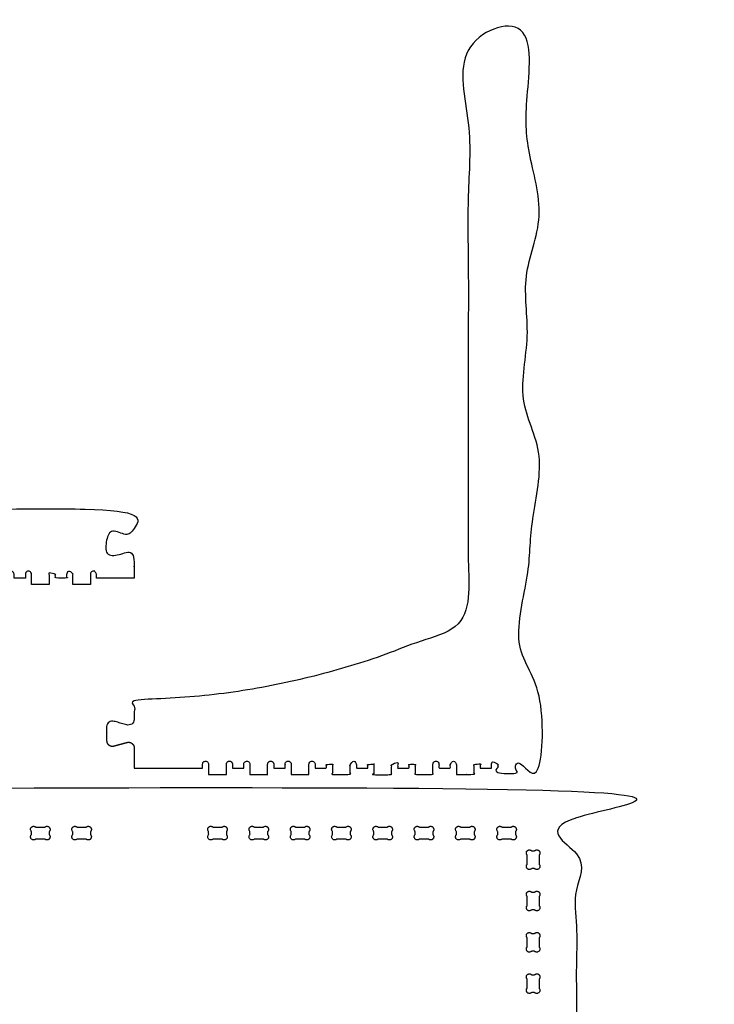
# Model space of a CAD drawing. Header units: millimetres. Extents: x -1822 to 1627, y -679 to 1785.
# Tile 6 of 6: x 9 to 716, y 785 to 1785. Entities that reach past the tile are written whole.
import ezdxf

# ---------------------------------------------------------------- set-up
doc = ezdxf.new("R2010")
doc.units = ezdxf.units.MM
doc.header["$MEASUREMENT"] = 0
doc.layers.add('CUT', color=1, linetype='Continuous', true_color=0xff0000)
doc.layers.add('POCKET 0.67 mm', color=4, linetype='Continuous', true_color=0x00ffff)

msp = doc.modelspace()

# ---------------------------------------------------------------- linework, layer by layer
at = {"layer": 'CUT'}
for points, weights, degree, knots in [([(147.4149230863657, 1024.688340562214), (140.164925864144, 1024.688340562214), (132.9149286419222, 1024.688340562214), (125.6649314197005, 1024.688340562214), (125.6649314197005, 1031.52817122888), (125.6649314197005, 1038.368001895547), (125.6649314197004, 1045.207826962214), (125.6649325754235, 1047.025271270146), (124.8610977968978, 1048.655287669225), (123.4192219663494, 1049.761677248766), (121.977346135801, 1050.868066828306), (120.1948232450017, 1051.222631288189), (118.4393074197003, 1050.752238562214), (113.9230567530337, 1049.54211122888), (109.4068060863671, 1048.331983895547), (104.8905526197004, 1047.121862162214), (103.1350372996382, 1046.651474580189), (101.3525162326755, 1047.00604074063), (99.9106419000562, 1048.112429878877), (98.46876756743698, 1049.218819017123), (97.66493262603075, 1050.848833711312), (97.66493141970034, 1052.666276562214), (97.66493141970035, 1057.347652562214), (97.66493141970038, 1062.029028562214), (97.66493141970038, 1066.710404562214), (97.66493262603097, 1068.527847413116), (98.46876756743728, 1070.157862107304), (99.91064190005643, 1071.264251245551), (101.3525162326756, 1072.370640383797), (103.1350372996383, 1072.725206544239), (104.8905554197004, 1072.254824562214), (109.406806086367, 1071.04469722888), (113.9230567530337, 1069.834569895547), (118.4393074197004, 1068.624441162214), (120.1948232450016, 1068.154049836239), (121.9773461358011, 1068.508614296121), (123.4192219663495, 1069.615003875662), (124.8610977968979, 1070.721393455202), (125.6649325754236, 1072.351409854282), (125.6649314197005, 1074.168848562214), (125.6649314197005, 1081.008679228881), (125.6649314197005, 1087.848509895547), (125.6649314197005, 1094.688340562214), (139.675762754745, 1094.691534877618), (153.6800553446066, 1095.119546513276), (167.6649314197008, 1095.971981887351), (270.7529401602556, 1102.232162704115), (372.7306918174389, 1131.040136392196), (465.4149230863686, 1174.688340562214), (465.4149230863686, 1374.688340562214), (465.4149230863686, 1574.688340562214), (465.4149230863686, 1774.688340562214), (485.4149230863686, 1774.688340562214), (505.4149230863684, 1774.688340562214), (525.4149230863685, 1774.688340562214), (525.4149293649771, 1735.121673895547), (525.4149356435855, 1695.555007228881), (525.4149419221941, 1655.988340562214), (523.7482755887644, 1655.988340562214), (522.0816092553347, 1655.988340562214), (520.4149429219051, 1655.988340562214), (518.5697156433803, 1655.988340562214), (517.264942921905, 1654.683567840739), (517.264942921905, 1652.838340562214), (517.264942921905, 1650.993113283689), (518.5697156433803, 1649.688340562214), (520.4149429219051, 1649.688340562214), (526.0816095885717, 1649.688340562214), (531.7482762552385, 1649.688340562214), (537.4149429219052, 1649.688340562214), (537.4149429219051, 1608.021673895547), (537.414942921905, 1566.355007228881), (537.4149429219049, 1524.688340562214), (531.7482762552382, 1524.688340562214), (526.0816095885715, 1524.688340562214), (520.4149429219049, 1524.688340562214), (518.5697156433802, 1524.688340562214), (517.264942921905, 1523.383567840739), (517.264942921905, 1521.538340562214), (517.264942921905, 1519.693113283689), (518.5697156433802, 1518.388340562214), (520.4149429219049, 1518.388340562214), (522.0816095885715, 1518.388340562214), (523.7482762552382, 1518.388340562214), (525.4149429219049, 1518.388340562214), (525.4149429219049, 1480.921673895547), (525.4149429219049, 1443.455007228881), (525.4149429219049, 1405.988340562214), (523.7482762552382, 1405.988340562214), (522.0816095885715, 1405.988340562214), (520.4149429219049, 1405.988340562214), (518.5697156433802, 1405.988340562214), (517.2649429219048, 1404.683567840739), (517.2649429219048, 1402.838340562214), (517.2649429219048, 1400.993113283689), (518.5697156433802, 1399.688340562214), (520.4149429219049, 1399.688340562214), (526.0816095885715, 1399.688340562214), (531.7482762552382, 1399.688340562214), (537.4149429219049, 1399.688340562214), (537.4149429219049, 1358.021673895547), (537.4149429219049, 1316.355007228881), (537.4149429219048, 1274.688340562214), (531.7482762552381, 1274.688340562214), (526.0816095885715, 1274.688340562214), (520.4149429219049, 1274.688340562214), (518.5697156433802, 1274.688340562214), (517.264942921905, 1273.383567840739), (517.264942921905, 1271.538340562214), (517.264942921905, 1269.693113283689), (518.5697156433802, 1268.388340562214), (520.4149429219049, 1268.388340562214), (522.0816095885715, 1268.388340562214), (523.7482762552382, 1268.388340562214), (525.4149429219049, 1268.388340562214), (525.4149429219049, 1230.921673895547), (525.4149429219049, 1193.455007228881), (525.4149429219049, 1155.988340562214), (523.7482762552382, 1155.988340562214), (522.0816095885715, 1155.988340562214), (520.4149429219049, 1155.988340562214), (518.5697156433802, 1155.988340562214), (517.2649429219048, 1154.683567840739), (517.2649429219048, 1152.838340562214), (517.2649429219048, 1150.993113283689), (518.5697156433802, 1149.688340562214), (520.4149429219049, 1149.688340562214), (526.0816095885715, 1149.688340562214), (531.7482762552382, 1149.688340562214), (537.4149429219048, 1149.688340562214), (537.4149429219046, 1108.021673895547), (537.4149429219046, 1066.355007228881), (537.4149429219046, 1024.688340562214), (531.4982696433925, 1024.688340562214), (525.5815963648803, 1024.688340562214), (519.664923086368, 1024.688340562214), (519.6649230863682, 1025.993896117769), (519.6649230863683, 1027.299451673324), (519.6649230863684, 1028.60500722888), (519.6649230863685, 1030.435589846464), (518.3705057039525, 1031.73000722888), (516.5399230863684, 1031.73000722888), (514.7093404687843, 1031.73000722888), (513.4149230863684, 1030.435589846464), (513.4149230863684, 1028.60500722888), (513.4149230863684, 1025.077229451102), (513.4149230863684, 1021.549451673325), (513.4149230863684, 1018.021673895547), (507.4149230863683, 1018.021673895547), (501.4149230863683, 1018.021673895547), (495.4149230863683, 1018.021673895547), (495.4149230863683, 1021.549451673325), (495.4149230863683, 1025.077229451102), (495.4149230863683, 1028.60500722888), (495.4149230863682, 1030.435589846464), (494.1205057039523, 1031.73000722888), (492.2899230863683, 1031.73000722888), (490.4593404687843, 1031.73000722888), (489.1649230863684, 1030.435589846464), (489.1649230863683, 1028.60500722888), (489.1649230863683, 1027.299451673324), (489.1649230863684, 1025.993896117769), (489.1649230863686, 1024.688340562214), (485.3315897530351, 1024.688340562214), (481.4982564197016, 1024.688340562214), (477.6649230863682, 1024.688340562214), (477.6649230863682, 1025.993896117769), (477.6649230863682, 1027.299451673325), (477.6649230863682, 1028.60500722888), (477.6649230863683, 1030.435589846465), (476.3705057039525, 1031.73000722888), (474.5399230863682, 1031.73000722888), (472.7093404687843, 1031.73000722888), (471.4149230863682, 1030.435589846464), (471.4149230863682, 1028.60500722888), (471.4149230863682, 1025.077229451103), (471.4149230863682, 1021.549451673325), (471.4149230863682, 1018.021673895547), (465.4149230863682, 1018.021673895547), (459.4149230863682, 1018.021673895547), (453.4149230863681, 1018.021673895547), (453.4149230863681, 1021.549451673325), (453.4149230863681, 1025.077229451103), (453.4149230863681, 1028.60500722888), (453.4149230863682, 1030.435589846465), (452.1205057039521, 1031.73000722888), (450.2899230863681, 1031.73000722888), (448.459340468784, 1031.73000722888), (447.1649230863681, 1030.435589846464), (447.1649230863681, 1028.60500722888), (447.1649230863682, 1027.299451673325), (447.1649230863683, 1025.993896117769), (447.1649230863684, 1024.688340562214), (443.3315897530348, 1024.688340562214), (439.4982564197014, 1024.688340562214), (435.6649230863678, 1024.688340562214), (435.6649230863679, 1025.993896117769), (435.664923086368, 1027.299451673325), (435.664923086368, 1028.60500722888), (435.664923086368, 1030.435589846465), (434.3705057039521, 1031.73000722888), (432.539923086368, 1031.73000722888), (430.709340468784, 1031.73000722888), (429.4149230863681, 1030.435589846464), (429.414923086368, 1028.60500722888), (429.414923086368, 1025.077229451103), (429.414923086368, 1021.549451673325), (429.414923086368, 1018.021673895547), (423.414923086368, 1018.021673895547), (417.4149230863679, 1018.021673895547), (411.4149230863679, 1018.021673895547), (411.4149230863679, 1021.549451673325), (411.4149230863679, 1025.077229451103), (411.4149230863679, 1028.60500722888), (411.4149230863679, 1030.435589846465), (410.120505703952, 1031.73000722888), (408.2899230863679, 1031.73000722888), (406.4593404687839, 1031.73000722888), (405.164923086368, 1030.435589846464), (405.1649230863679, 1028.60500722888), (405.164923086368, 1027.299451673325), (405.1649230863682, 1025.993896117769), (405.1649230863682, 1024.688340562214), (401.3315897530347, 1024.688340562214), (397.4982564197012, 1024.688340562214), (393.6649230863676, 1024.688340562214), (393.6649230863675, 1025.993896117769), (393.6649230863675, 1027.299451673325), (393.6649230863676, 1028.60500722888), (393.6649230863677, 1030.435589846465), (392.3705057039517, 1031.73000722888), (390.5399230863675, 1031.73000722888), (388.7093404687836, 1031.73000722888), (387.4149230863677, 1030.435589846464), (387.4149230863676, 1028.60500722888), (387.4149230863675, 1025.077229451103), (387.4149230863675, 1021.549451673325), (387.4149230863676, 1018.021673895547), (381.4149230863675, 1018.021673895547), (375.4149230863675, 1018.021673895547), (369.4149230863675, 1018.021673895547), (369.4149230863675, 1021.549451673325), (369.4149230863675, 1025.077229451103), (369.4149230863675, 1028.60500722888), (369.4149230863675, 1030.435589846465), (368.1205057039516, 1031.73000722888), (366.2899230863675, 1031.73000722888), (364.4593404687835, 1031.73000722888), (363.1649230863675, 1030.435589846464), (363.1649230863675, 1028.60500722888), (363.1649230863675, 1027.299451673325), (363.1649230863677, 1025.993896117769), (363.1649230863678, 1024.688340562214), (359.3315897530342, 1024.688340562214), (355.4982564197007, 1024.688340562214), (351.6649230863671, 1024.688340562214), (351.6649230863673, 1025.993896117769), (351.6649230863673, 1027.299451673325), (351.6649230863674, 1028.60500722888), (351.6649230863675, 1030.435589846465), (350.3705057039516, 1031.73000722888), (348.5399230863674, 1031.73000722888), (346.7093404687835, 1031.73000722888), (345.4149230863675, 1030.435589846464), (345.4149230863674, 1028.60500722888), (345.4149230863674, 1025.077229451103), (345.4149230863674, 1021.549451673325), (345.4149230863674, 1018.021673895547), (339.4149230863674, 1018.021673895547), (333.4149230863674, 1018.021673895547), (327.4149230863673, 1018.021673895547), (327.4149230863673, 1021.549451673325), (327.4149230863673, 1025.077229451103), (327.4149230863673, 1028.60500722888), (327.4149230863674, 1030.435589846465), (326.1205057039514, 1031.73000722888), (324.2899230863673, 1031.73000722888), (322.4593404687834, 1031.73000722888), (321.1649230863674, 1030.435589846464), (321.1649230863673, 1028.60500722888), (321.1649230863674, 1027.299451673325), (321.1649230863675, 1025.993896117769), (321.1649230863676, 1024.688340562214), (317.3315897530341, 1024.688340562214), (313.4982564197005, 1024.688340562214), (309.664923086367, 1024.688340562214), (309.664923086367, 1025.99389611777), (309.664923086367, 1027.299451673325), (309.664923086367, 1028.605007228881), (309.664923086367, 1030.435589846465), (308.370505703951, 1031.73000722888), (306.539923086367, 1031.730007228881), (304.709340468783, 1031.73000722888), (303.414923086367, 1030.435589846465), (303.414923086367, 1028.605007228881), (303.414923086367, 1025.077229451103), (303.414923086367, 1021.549451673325), (303.414923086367, 1018.021673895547), (297.414923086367, 1018.021673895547), (291.4149230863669, 1018.021673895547), (285.4149230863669, 1018.021673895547), (285.4149230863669, 1021.549451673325), (285.4149230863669, 1025.077229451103), (285.4149230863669, 1028.605007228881), (285.4149230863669, 1030.435589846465), (284.1205057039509, 1031.73000722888), (282.2899230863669, 1031.730007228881), (280.4593404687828, 1031.73000722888), (279.1649230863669, 1030.435589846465), (279.1649230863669, 1028.605007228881), (279.164923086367, 1027.299451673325), (279.1649230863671, 1025.99389611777), (279.1649230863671, 1024.688340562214), (275.3315897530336, 1024.688340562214), (271.4982564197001, 1024.688340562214), (267.6649230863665, 1024.688340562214), (267.6649230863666, 1025.99389611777), (267.6649230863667, 1027.299451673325), (267.6649230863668, 1028.605007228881), (267.6649230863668, 1030.435589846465), (266.3705057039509, 1031.73000722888), (264.5399230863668, 1031.730007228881), (262.7093404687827, 1031.73000722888), (261.4149230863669, 1030.435589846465), (261.4149230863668, 1028.605007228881), (261.4149230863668, 1025.077229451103), (261.4149230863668, 1021.549451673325), (261.4149230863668, 1018.021673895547), (255.4149230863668, 1018.021673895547), (249.4149230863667, 1018.021673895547), (243.4149230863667, 1018.021673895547), (243.4149230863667, 1021.549451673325), (243.4149230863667, 1025.077229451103), (243.4149230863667, 1028.605007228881), (243.4149230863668, 1030.435589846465), (242.1205057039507, 1031.73000722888), (240.2899230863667, 1031.730007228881), (238.4593404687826, 1031.73000722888), (237.1649230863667, 1030.435589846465), (237.1649230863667, 1028.605007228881), (237.1649230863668, 1027.299451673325), (237.1649230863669, 1025.99389611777), (237.164923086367, 1024.688340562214), (233.3315897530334, 1024.688340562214), (229.4982564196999, 1024.688340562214), (225.6649230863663, 1024.688340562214), (225.6649230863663, 1025.99389611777), (225.6649230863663, 1027.299451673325), (225.6649230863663, 1028.605007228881), (225.6649230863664, 1030.435589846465), (224.3705057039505, 1031.73000722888), (222.5399230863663, 1031.730007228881), (220.7093404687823, 1031.73000722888), (219.4149230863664, 1030.435589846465), (219.4149230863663, 1028.605007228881), (219.4149230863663, 1025.077229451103), (219.4149230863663, 1021.549451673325), (219.4149230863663, 1018.021673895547), (213.4149230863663, 1018.021673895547), (207.4149230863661, 1018.021673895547), (201.4149230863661, 1018.021673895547), (201.414923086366, 1021.549451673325), (201.414923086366, 1025.077229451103), (201.4149230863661, 1028.605007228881), (201.4149230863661, 1030.435589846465), (200.1205057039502, 1031.73000722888), (198.289923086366, 1031.730007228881), (196.459340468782, 1031.73000722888), (195.1649230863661, 1030.435589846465), (195.1649230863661, 1028.605007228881), (195.1649230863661, 1027.299451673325), (195.1649230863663, 1025.99389611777), (195.1649230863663, 1024.688340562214), (179.2482564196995, 1024.688340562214), (163.3315897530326, 1024.688340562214), (147.4149230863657, 1024.688340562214)], [1, 1, 1, 1, 1, 1, 1, 0.9312483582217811, 0.9312483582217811, 1, 0.9312483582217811, 0.9312483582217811, 1, 1, 1, 1, 0.9312485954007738, 0.9312485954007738, 1, 0.9312485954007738, 0.9312485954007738, 1, 1, 1, 1, 0.9312485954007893, 0.9312485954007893, 1, 0.9312485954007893, 0.9312485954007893, 1, 1, 1, 1, 0.9312483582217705, 0.9312483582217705, 1, 0.9312483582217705, 0.9312483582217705, 1, 1, 1, 1, 0.999693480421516, 0.999693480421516, 1, 1, 1, 1, 1, 1, 1, 1, 1, 1, 1, 1, 1, 1, 1, 1, 0.8047378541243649, 0.8047378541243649, 1, 0.8047378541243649, 0.8047378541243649, 1, 1, 1, 1, 1, 1, 1, 1, 1, 1, 0.8047378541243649, 0.8047378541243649, 1, 0.8047378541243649, 0.8047378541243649, 1, 1, 1, 1, 1, 1, 1, 1, 1, 1, 0.8047378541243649, 0.8047378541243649, 1, 0.8047378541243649, 0.8047378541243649, 1, 1, 1, 1, 1, 1, 1, 1, 1, 1, 0.8047378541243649, 0.8047378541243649, 1, 0.8047378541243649, 0.8047378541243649, 1, 1, 1, 1, 1, 1, 1, 1, 1, 1, 0.8047378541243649, 0.8047378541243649, 1, 0.8047378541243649, 0.8047378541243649, 1, 1, 1, 1, 1, 1, 1, 1, 1, 1, 1, 1, 1, 0.8047378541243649, 0.8047378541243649, 1, 0.8047378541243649, 0.8047378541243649, 1, 1, 1, 1, 1, 1, 1, 1, 1, 1, 0.8047378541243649, 0.8047378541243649, 1, 0.8047378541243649, 0.8047378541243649, 1, 1, 1, 1, 1, 1, 1, 1, 1, 1, 0.8047378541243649, 0.8047378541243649, 1, 0.8047378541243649, 0.8047378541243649, 1, 1, 1, 1, 1, 1, 1, 1, 1, 1, 0.8047378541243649, 0.8047378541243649, 1, 0.8047378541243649, 0.8047378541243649, 1, 1, 1, 1, 1, 1, 1, 1, 1, 1, 0.8047378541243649, 0.8047378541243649, 1, 0.8047378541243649, 0.8047378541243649, 1, 1, 1, 1, 1, 1, 1, 1, 1, 1, 0.8047378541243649, 0.8047378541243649, 1, 0.8047378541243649, 0.8047378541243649, 1, 1, 1, 1, 1, 1, 1, 1, 1, 1, 0.8047378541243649, 0.8047378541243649, 1, 0.8047378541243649, 0.8047378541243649, 1, 1, 1, 1, 1, 1, 1, 1, 1, 1, 0.8047378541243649, 0.8047378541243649, 1, 0.8047378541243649, 0.8047378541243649, 1, 1, 1, 1, 1, 1, 1, 1, 1, 1, 0.8047378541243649, 0.8047378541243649, 1, 0.8047378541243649, 0.8047378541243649, 1, 1, 1, 1, 1, 1, 1, 1, 1, 1, 0.8047378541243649, 0.8047378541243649, 1, 0.8047378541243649, 0.8047378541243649, 1, 1, 1, 1, 1, 1, 1, 1, 1, 1, 0.8047378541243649, 0.8047378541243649, 1, 0.8047378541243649, 0.8047378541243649, 1, 1, 1, 1, 1, 1, 1, 1, 1, 1, 0.8047378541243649, 0.8047378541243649, 1, 0.8047378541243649, 0.8047378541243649, 1, 1, 1, 1, 1, 1, 1, 1, 1, 1, 0.8047378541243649, 0.8047378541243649, 1, 0.8047378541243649, 0.8047378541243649, 1, 1, 1, 1, 1, 1, 1, 1, 1, 1, 0.8047378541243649, 0.8047378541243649, 1, 0.8047378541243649, 0.8047378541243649, 1, 1, 1, 1, 1, 1, 1, 1, 1, 1, 0.8047378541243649, 0.8047378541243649, 1, 0.8047378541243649, 0.8047378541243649, 1, 1, 1, 1, 1, 1, 1, 1, 1, 1, 0.8047378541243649, 0.8047378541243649, 1, 0.8047378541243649, 0.8047378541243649, 1, 1, 1, 1, 1, 1, 1], 3, [1953.177576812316, 1953.177576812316, 1953.177576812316, 1953.177576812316, 1963.402575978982, 1963.402575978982, 1963.402575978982, 1978.059359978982, 1978.059359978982, 1978.059359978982, 1981.816182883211, 1981.816182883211, 1981.816182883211, 1985.57300678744, 1985.57300678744, 1985.57300678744, 1995.592083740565, 1995.592083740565, 1995.592083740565, 1999.348904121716, 1999.348904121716, 1999.348904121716, 2003.105724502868, 2003.105724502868, 2003.105724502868, 2013.137244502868, 2013.137244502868, 2013.137244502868, 2016.89406488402, 2016.89406488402, 2016.89406488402, 2020.650889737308, 2020.650889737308, 2020.650889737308, 2030.669963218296, 2030.669963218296, 2030.669963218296, 2034.426786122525, 2034.426786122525, 2034.426786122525, 2038.183613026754, 2038.183613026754, 2038.183613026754, 2052.840393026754, 2052.840393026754, 2052.840393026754, 2057.010243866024, 2057.010243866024, 2057.010243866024, 2087.744555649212, 2087.744555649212, 2087.744555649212, 2147.744555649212, 2147.744555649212, 2147.744555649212, 2153.744555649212, 2153.744555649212, 2153.744555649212, 2165.614555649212, 2165.614555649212, 2165.614555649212, 2166.114555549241, 2166.114555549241, 2166.114555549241, 2166.609356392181, 2166.609356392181, 2166.609356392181, 2167.104157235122, 2167.104157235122, 2167.104157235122, 2168.804157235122, 2168.804157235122, 2168.804157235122, 2181.304157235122, 2181.304157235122, 2181.304157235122, 2183.004157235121, 2183.004157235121, 2183.004157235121, 2183.498958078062, 2183.498958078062, 2183.498958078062, 2183.993758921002, 2183.993758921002, 2183.993758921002, 2184.493758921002, 2184.493758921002, 2184.493758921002, 2195.733758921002, 2195.733758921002, 2195.733758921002, 2196.233758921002, 2196.233758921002, 2196.233758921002, 2196.728559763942, 2196.728559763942, 2196.728559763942, 2197.223360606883, 2197.223360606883, 2197.223360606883, 2198.923360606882, 2198.923360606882, 2198.923360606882, 2211.423360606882, 2211.423360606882, 2211.423360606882, 2213.123360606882, 2213.123360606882, 2213.123360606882, 2213.618161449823, 2213.618161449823, 2213.618161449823, 2214.112962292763, 2214.112962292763, 2214.112962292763, 2214.612962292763, 2214.612962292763, 2214.612962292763, 2225.852962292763, 2225.852962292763, 2225.852962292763, 2226.352962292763, 2226.352962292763, 2226.352962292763, 2226.847763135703, 2226.847763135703, 2226.847763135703, 2227.342563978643, 2227.342563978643, 2227.342563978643, 2229.042563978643, 2229.042563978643, 2229.042563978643, 2241.542563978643, 2241.542563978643, 2241.542563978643, 2243.317565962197, 2243.317565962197, 2243.317565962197, 2249.192565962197, 2249.192565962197, 2249.192565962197, 2249.68343981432, 2249.68343981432, 2249.68343981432, 2250.174313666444, 2250.174313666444, 2250.174313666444, 2266.049313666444, 2266.049313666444, 2266.049313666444, 2267.849313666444, 2267.849313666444, 2267.849313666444, 2283.724313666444, 2283.724313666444, 2283.724313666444, 2284.215187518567, 2284.215187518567, 2284.215187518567, 2284.706061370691, 2284.706061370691, 2284.706061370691, 2290.581061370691, 2290.581061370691, 2290.581061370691, 2307.831061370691, 2307.831061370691, 2307.831061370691, 2313.706061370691, 2313.706061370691, 2313.706061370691, 2314.196935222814, 2314.196935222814, 2314.196935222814, 2314.687809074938, 2314.687809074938, 2314.687809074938, 2330.562809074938, 2330.562809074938, 2330.562809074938, 2332.362809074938, 2332.362809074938, 2332.362809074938, 2348.237809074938, 2348.237809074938, 2348.237809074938, 2348.728682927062, 2348.728682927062, 2348.728682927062, 2349.219556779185, 2349.219556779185, 2349.219556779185, 2355.094556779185, 2355.094556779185, 2355.094556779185, 2372.344556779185, 2372.344556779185, 2372.344556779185, 2378.219556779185, 2378.219556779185, 2378.219556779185, 2378.710430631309, 2378.710430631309, 2378.710430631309, 2379.201304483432, 2379.201304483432, 2379.201304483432, 2395.076304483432, 2395.076304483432, 2395.076304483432, 2396.876304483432, 2396.876304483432, 2396.876304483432, 2412.751304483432, 2412.751304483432, 2412.751304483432, 2413.242178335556, 2413.242178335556, 2413.242178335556, 2413.733052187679, 2413.733052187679, 2413.733052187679, 2419.608052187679, 2419.608052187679, 2419.608052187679, 2436.858052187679, 2436.858052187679, 2436.858052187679, 2442.733052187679, 2442.733052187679, 2442.733052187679, 2443.223926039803, 2443.223926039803, 2443.223926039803, 2443.714799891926, 2443.714799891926, 2443.714799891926, 2459.589799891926, 2459.589799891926, 2459.589799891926, 2461.389799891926, 2461.389799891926, 2461.389799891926, 2477.264799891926, 2477.264799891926, 2477.264799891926, 2477.75567374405, 2477.75567374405, 2477.75567374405, 2478.246547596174, 2478.246547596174, 2478.246547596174, 2484.121547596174, 2484.121547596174, 2484.121547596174, 2501.371547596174, 2501.371547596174, 2501.371547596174, 2507.246547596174, 2507.246547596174, 2507.246547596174, 2507.737421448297, 2507.737421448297, 2507.737421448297, 2508.228295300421, 2508.228295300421, 2508.228295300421, 2524.103295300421, 2524.103295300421, 2524.103295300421, 2525.903295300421, 2525.903295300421, 2525.903295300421, 2541.778295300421, 2541.778295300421, 2541.778295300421, 2542.269169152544, 2542.269169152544, 2542.269169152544, 2542.760043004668, 2542.760043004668, 2542.760043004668, 2548.635043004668, 2548.635043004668, 2548.635043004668, 2565.885043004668, 2565.885043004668, 2565.885043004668, 2571.760043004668, 2571.760043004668, 2571.760043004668, 2572.250916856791, 2572.250916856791, 2572.250916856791, 2572.741790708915, 2572.741790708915, 2572.741790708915, 2588.616790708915, 2588.616790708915, 2588.616790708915, 2590.416790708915, 2590.416790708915, 2590.416790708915, 2606.291790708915, 2606.291790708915, 2606.291790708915, 2606.782664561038, 2606.782664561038, 2606.782664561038, 2607.273538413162, 2607.273538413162, 2607.273538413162, 2613.148538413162, 2613.148538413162, 2613.148538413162, 2630.398538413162, 2630.398538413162, 2630.398538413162, 2636.273538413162, 2636.273538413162, 2636.273538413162, 2636.764412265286, 2636.764412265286, 2636.764412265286, 2637.255286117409, 2637.255286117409, 2637.255286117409, 2653.130286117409, 2653.130286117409, 2653.130286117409, 2654.930286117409, 2654.930286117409, 2654.930286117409, 2670.805286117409, 2670.805286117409, 2670.805286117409, 2671.296159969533, 2671.296159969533, 2671.296159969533, 2671.787033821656, 2671.787033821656, 2671.787033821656, 2677.662033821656, 2677.662033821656, 2677.662033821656, 2694.912033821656, 2694.912033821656, 2694.912033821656, 2700.787033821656, 2700.787033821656, 2700.787033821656, 2701.27790767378, 2701.27790767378, 2701.27790767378, 2701.768781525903, 2701.768781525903, 2701.768781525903, 2717.643781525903, 2717.643781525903, 2717.643781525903, 2719.443781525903, 2719.443781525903, 2719.443781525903, 2735.318781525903, 2735.318781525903, 2735.318781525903, 2735.809655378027, 2735.809655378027, 2735.809655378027, 2736.30052923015, 2736.30052923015, 2736.30052923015, 2742.17552923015, 2742.17552923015, 2742.17552923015, 2763.05052923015, 2763.05052923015, 2763.05052923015, 2763.05052923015]), ([(-233.2151066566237, 1217.805031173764), (-214.12009630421, 1217.805031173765), (-195.0250859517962, 1217.805031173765), (-195.0250859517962, 1219.763364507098), (-195.0250859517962, 1221.721697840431), (-195.0250859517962, 1224.846697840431), (-191.9000859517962, 1224.846697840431), (-188.7750859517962, 1224.846697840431), (-188.7750859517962, 1221.721697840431), (-188.7750859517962, 1216.430031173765), (-188.7750859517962, 1211.138364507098), (-179.7750859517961, 1211.138364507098), (-170.7750859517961, 1211.138364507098), (-170.7750859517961, 1216.430031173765), (-170.7750859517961, 1221.721697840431), (-170.7750859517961, 1224.846697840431), (-167.6500859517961, 1224.846697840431), (-164.5250859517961, 1224.846697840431), (-164.5250859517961, 1221.721697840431), (-164.525085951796, 1219.763364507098), (-164.5250859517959, 1217.805031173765), (-158.7750859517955, 1217.805031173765), (-153.0250859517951, 1217.805031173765), (-153.0250859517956, 1219.763364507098), (-153.025085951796, 1221.721697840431), (-153.025085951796, 1224.846697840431), (-149.900085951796, 1224.846697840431), (-146.775085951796, 1224.846697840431), (-146.775085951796, 1221.721697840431), (-146.775085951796, 1216.430031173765), (-146.775085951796, 1211.138364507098), (-137.775085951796, 1211.138364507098), (-128.7750859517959, 1211.138364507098), (-128.7750859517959, 1216.430031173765), (-128.7750859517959, 1221.721697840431), (-128.7750859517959, 1224.846697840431), (-125.6500859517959, 1224.846697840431), (-122.5250859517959, 1224.846697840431), (-122.5250859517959, 1221.721697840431), (-122.5250859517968, 1219.763364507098), (-122.5250859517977, 1217.805031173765), (-116.7750859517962, 1217.805031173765), (-111.0250859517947, 1217.805031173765), (-111.0250859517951, 1219.763364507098), (-111.0250859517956, 1221.721697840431), (-111.0250859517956, 1224.846697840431), (-107.9000859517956, 1224.846697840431), (-104.7750859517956, 1224.846697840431), (-104.7750859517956, 1221.721697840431), (-104.7750859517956, 1216.430031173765), (-104.7750859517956, 1211.138364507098), (-95.77508595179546, 1211.138364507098), (-86.77508595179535, 1211.138364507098), (-86.77508595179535, 1216.430031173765), (-86.77508595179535, 1221.721697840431), (-86.77508595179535, 1224.846697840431), (-83.65008595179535, 1224.846697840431), (-80.52508595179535, 1224.846697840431), (-80.52508595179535, 1221.721697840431), (-80.52508595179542, 1219.763364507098), (-80.52508595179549, 1217.805031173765), (-53.77508595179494, 1217.805031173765), (-27.02508595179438, 1217.805031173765), (-27.02508595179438, 1219.763364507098), (-27.02508595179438, 1221.721697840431), (-27.02508595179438, 1224.846697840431), (-23.90008595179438, 1224.846697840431), (-20.77508595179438, 1224.846697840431), (-20.77508595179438, 1221.721697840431), (-20.77508595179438, 1216.430031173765), (-20.77508595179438, 1211.138364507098), (-11.77508595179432, 1211.138364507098), (-2.775085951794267, 1211.138364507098), (-2.775085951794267, 1216.430031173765), (-2.775085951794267, 1221.721697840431), (-2.775085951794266, 1224.846697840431), (0.349914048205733, 1224.846697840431), (3.474914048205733, 1224.846697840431), (3.474914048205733, 1221.721697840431), (3.474914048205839, 1219.763364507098), (3.474914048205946, 1217.805031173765), (9.224914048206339, 1217.805031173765), (14.97491404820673, 1217.805031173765), (14.97491404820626, 1219.763364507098), (14.97491404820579, 1221.721697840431), (14.97491404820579, 1224.846697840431), (18.09991404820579, 1224.846697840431), (21.22491404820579, 1224.846697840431), (21.22491404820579, 1221.721697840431), (21.22491404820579, 1216.430031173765), (21.22491404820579, 1211.138364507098), (30.22491404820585, 1211.138364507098), (39.2249140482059, 1211.138364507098), (39.2249140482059, 1216.430031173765), (39.2249140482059, 1221.721697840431), (39.22491404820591, 1224.846697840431), (42.3499140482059, 1224.846697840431), (45.4749140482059, 1224.846697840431), (45.4749140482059, 1221.721697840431), (45.47491404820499, 1219.763364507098), (45.47491404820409, 1217.805031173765), (51.22491404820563, 1217.805031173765), (56.97491404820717, 1217.805031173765), (56.97491404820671, 1219.763364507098), (56.97491404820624, 1221.721697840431), (56.97491404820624, 1224.846697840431), (60.09991404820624, 1224.846697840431), (63.22491404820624, 1224.846697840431), (63.22491404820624, 1221.721697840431), (63.22491404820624, 1216.430031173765), (63.22491404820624, 1211.138364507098), (72.22491404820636, 1211.138364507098), (81.22491404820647, 1211.138364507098), (81.22491404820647, 1216.430031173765), (81.22491404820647, 1221.721697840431), (81.22491404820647, 1224.846697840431), (84.34991404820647, 1224.846697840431), (87.47491404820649, 1224.846697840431), (87.47491404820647, 1221.721697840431), (87.4749140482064, 1219.763364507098), (87.47491404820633, 1217.805031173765), (106.5699227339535, 1217.805031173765), (125.6649314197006, 1217.805031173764), (125.6649314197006, 1228.064777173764), (125.6649314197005, 1238.324517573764), (125.664933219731, 1241.155174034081), (123.4192219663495, 1242.878367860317), (121.1735107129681, 1244.601561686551), (118.4393074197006, 1243.868929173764), (111.6649314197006, 1242.053738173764), (104.8905526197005, 1240.238552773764), (102.1563505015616, 1239.505927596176), (99.9106419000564, 1241.229120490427), (97.66493329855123, 1242.952313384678), (97.66493141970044, 1245.782967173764), (97.66493141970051, 1252.805031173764), (97.66493141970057, 1259.827095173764), (97.66493329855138, 1262.657748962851), (99.91064190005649, 1264.380941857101), (102.1563505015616, 1266.104134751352), (104.8905554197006, 1265.371515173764), (111.6649314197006, 1263.556324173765), (118.4393074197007, 1261.741131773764), (121.1735107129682, 1261.008500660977), (123.4192219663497, 1262.731694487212), (125.6649332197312, 1264.454888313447), (125.6649314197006, 1267.285539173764), (125.6649314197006, 1277.545285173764), (125.6649314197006, 1287.805031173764), (-53.77508761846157, 1287.805031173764), (-233.2151066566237, 1287.805031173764), (-233.2151066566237, 1277.545285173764), (-233.2151066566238, 1267.285544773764), (-233.2151048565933, 1264.454888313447), (-235.4608161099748, 1262.731694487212), (-237.7065273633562, 1261.008500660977), (-240.4407306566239, 1261.741133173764), (-247.2151066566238, 1263.556324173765), (-253.9894854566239, 1265.371509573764), (-256.7236875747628, 1266.104134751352), (-258.9693961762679, 1264.380941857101), (-261.215104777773, 1262.65774896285), (-261.2151066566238, 1259.827095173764), (-261.2151066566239, 1252.805031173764), (-261.2151066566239, 1245.782967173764), (-261.2151047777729, 1242.952313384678), (-258.9693961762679, 1241.229120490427), (-256.7236875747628, 1239.505927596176), (-253.9894826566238, 1240.238547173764), (-247.2151066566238, 1242.053738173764), (-240.4407306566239, 1243.868930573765), (-237.7065273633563, 1244.601561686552), (-235.4608161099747, 1242.878367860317), (-233.2151048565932, 1241.155174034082), (-233.2151066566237, 1238.324523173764), (-233.2151066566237, 1228.064777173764), (-233.2151066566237, 1217.805031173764)], [1, 1, 1, 1, 1, 0.7071067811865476, 1, 0.7071067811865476, 1, 1, 1, 1, 1, 1, 1, 0.7071067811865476, 1, 0.7071067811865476, 1, 1, 1, 1, 1, 1, 1, 0.7071067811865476, 1, 0.7071067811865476, 1, 1, 1, 1, 1, 1, 1, 0.7071067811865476, 1, 0.7071067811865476, 1, 1, 1, 1, 1, 1, 1, 0.7071067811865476, 1, 0.7071067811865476, 1, 1, 1, 1, 1, 1, 1, 0.7071067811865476, 1, 0.7071067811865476, 1, 1, 1, 1, 1, 1, 1, 0.7071067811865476, 1, 0.7071067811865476, 1, 1, 1, 1, 1, 1, 1, 0.7071067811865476, 1, 0.7071067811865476, 1, 1, 1, 1, 1, 1, 1, 0.7071067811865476, 1, 0.7071067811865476, 1, 1, 1, 1, 1, 1, 1, 0.7071067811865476, 1, 0.7071067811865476, 1, 1, 1, 1, 1, 1, 1, 0.7071067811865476, 1, 0.7071067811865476, 1, 1, 1, 1, 1, 1, 1, 0.7071067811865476, 1, 0.7071067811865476, 1, 1, 1, 1, 1, 1, 1, 0.8968725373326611, 1, 0.8968725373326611, 1, 1, 1, 0.8968728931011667, 1, 0.8968728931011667, 1, 1, 1, 0.8968728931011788, 1, 0.8968728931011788, 1, 1, 1, 0.8968725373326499, 1, 0.8968725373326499, 1, 1, 1, 1, 1, 1, 1, 0.8968725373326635, 1, 0.8968725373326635, 1, 1, 1, 0.8968728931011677, 1, 0.8968728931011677, 1, 1, 1, 0.8968728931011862, 1, 0.8968728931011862, 1, 1, 1, 0.8968725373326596, 1, 0.8968725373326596, 1, 1, 1], 2, [2908.461146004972, 2908.461146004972, 2908.461146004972, 2912.280148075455, 2912.280148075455, 2918.155148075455, 2918.155148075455, 2918.646021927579, 2918.646021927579, 2919.136895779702, 2919.136895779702, 2935.011895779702, 2935.011895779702, 2936.811895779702, 2936.811895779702, 2952.686895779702, 2952.686895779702, 2953.177769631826, 2953.177769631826, 2953.668643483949, 2953.668643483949, 2959.543643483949, 2959.543643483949, 2960.693643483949, 2960.693643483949, 2966.56864348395, 2966.56864348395, 2967.059517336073, 2967.059517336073, 2967.550391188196, 2967.550391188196, 2983.425391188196, 2983.425391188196, 2985.225391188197, 2985.225391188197, 3001.100391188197, 3001.100391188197, 3001.59126504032, 3001.59126504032, 3002.082138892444, 3002.082138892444, 3007.957138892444, 3007.957138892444, 3009.107138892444, 3009.107138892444, 3014.982138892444, 3014.982138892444, 3015.473012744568, 3015.473012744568, 3015.963886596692, 3015.963886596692, 3031.838886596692, 3031.838886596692, 3033.638886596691, 3033.638886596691, 3049.513886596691, 3049.513886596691, 3050.004760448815, 3050.004760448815, 3050.495634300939, 3050.495634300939, 3056.370634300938, 3056.370634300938, 3061.720634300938, 3061.720634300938, 3067.595634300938, 3067.595634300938, 3068.086508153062, 3068.086508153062, 3068.577382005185, 3068.577382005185, 3084.452382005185, 3084.452382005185, 3086.252382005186, 3086.252382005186, 3102.127382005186, 3102.127382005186, 3102.618255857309, 3102.618255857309, 3103.109129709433, 3103.109129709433, 3108.984129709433, 3108.984129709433, 3110.134129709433, 3110.134129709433, 3116.009129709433, 3116.009129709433, 3116.500003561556, 3116.500003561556, 3116.99087741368, 3116.99087741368, 3132.86587741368, 3132.86587741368, 3134.66587741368, 3134.66587741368, 3150.54087741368, 3150.54087741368, 3151.031751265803, 3151.031751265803, 3151.522625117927, 3151.522625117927, 3157.397625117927, 3157.397625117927, 3158.547625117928, 3158.547625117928, 3164.422625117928, 3164.422625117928, 3164.913498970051, 3164.913498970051, 3165.404372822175, 3165.404372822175, 3181.279372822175, 3181.279372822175, 3183.079372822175, 3183.079372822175, 3198.954372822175, 3198.954372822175, 3199.445246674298, 3199.445246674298, 3199.936120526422, 3199.936120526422, 3205.811120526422, 3205.811120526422, 3209.630122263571, 3209.630122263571, 3224.286906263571, 3224.286906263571, 3228.043729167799, 3228.043729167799, 3231.800553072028, 3231.800553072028, 3241.819630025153, 3241.819630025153, 3245.576450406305, 3245.576450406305, 3249.333270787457, 3249.333270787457, 3259.364790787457, 3259.364790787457, 3263.121611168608, 3263.121611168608, 3266.878436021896, 3266.878436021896, 3276.897509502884, 3276.897509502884, 3280.654332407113, 3280.654332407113, 3284.411159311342, 3284.411159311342, 3299.067939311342, 3299.067939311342, 3334.955943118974, 3334.955943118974, 3349.612727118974, 3349.612727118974, 3353.369550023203, 3353.369550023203, 3357.126373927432, 3357.126373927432, 3367.145450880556, 3367.145450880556, 3370.902271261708, 3370.902271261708, 3374.65909164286, 3374.65909164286, 3384.69061164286, 3384.69061164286, 3388.447432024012, 3388.447432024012, 3392.204256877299, 3392.204256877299, 3402.223330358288, 3402.223330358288, 3405.980153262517, 3405.980153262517, 3409.736980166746, 3409.736980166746, 3424.393760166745, 3424.393760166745, 3424.393760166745]), ([(-672.9650945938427, 1002.593929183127), (-682.9650949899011, 1002.593929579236), (-682.965094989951, 992.5939291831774), (-682.9650949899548, 552.8439291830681), (-682.9650949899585, 113.0939291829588), (-682.9650949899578, 103.093929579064), (-672.965095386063, 103.0939291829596), (-552.7750882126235, 103.0939244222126), (-432.5850810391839, 103.0939196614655), (66.41491935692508, 103.0939196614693), (565.414919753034, 103.0939196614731), (575.4149197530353, 103.0939196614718), (575.4149197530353, 113.0939196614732), (575.4149197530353, 552.8439196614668), (575.4149197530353, 992.5939196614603), (575.4149197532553, 1002.593919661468), (565.4149197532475, 1002.593919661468), (66.41492014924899, 1002.593919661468), (-432.5850794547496, 1002.593919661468), (-552.7750870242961, 1002.593924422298), (-672.9650945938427, 1002.593929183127)], [1, 0.7071067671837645, 1, 1, 1, 0.7071067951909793, 1, 1, 1, 1, 1, 0.7071067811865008, 1, 1, 1, 0.707106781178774, 1, 1, 1, 1, 1], 2, [24.15807606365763, 24.15807606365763, 24.15807606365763, 25.72887243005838, 25.72887243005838, 29.6399342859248, 29.6399342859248, 31.21073057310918, 31.21073057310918, 55.24873192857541, 55.24873192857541, 155.0487319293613, 155.0487319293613, 156.6195282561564, 156.6195282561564, 240.6584665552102, 240.6584665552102, 242.2292628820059, 242.2292628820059, 246.189580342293, 246.189580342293, 266.3873389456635, 266.3873389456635, 266.3873389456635])]:
    msp.add_rational_spline(points, weights, degree=degree, knots=knots, dxfattribs=at)
at = {"layer": 'POCKET 0.67 mm'}
for points, weights in [([(39.22491071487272, 957.0837914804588), (39.22491071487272, 958.6115487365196), (39.22491071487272, 960.1393059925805), (41.46983670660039, 962.3490135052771), (39.26012919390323, 964.5939394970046), (37.05042168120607, 966.8388654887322), (34.80549568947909, 964.6291579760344), (30.22491404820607, 964.6291579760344), (25.64433240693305, 964.6291579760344), (23.39940808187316, 966.8388638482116), (21.18970054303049, 964.5939411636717), (18.97999300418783, 962.3490184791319), (21.22491404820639, 960.1393092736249), (21.22491404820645, 958.6115487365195), (21.2249140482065, 957.083788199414), (18.97999300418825, 954.8740789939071), (21.18970054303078, 952.6291563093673), (23.3994080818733, 950.3842336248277), (25.6443324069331, 952.5939394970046), (30.22491404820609, 952.5939394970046), (34.80549568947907, 952.5939394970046), (37.050421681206, 950.3842319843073), (39.26012919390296, 952.6291579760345), (41.46983670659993, 954.8740839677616), (39.22491071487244, 957.0837914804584)], [1, 1, 1, 0.7071067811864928, 1, 0.7071067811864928, 1, 1, 1, 0.7071070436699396, 1, 0.7071070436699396, 1, 1, 1, 0.7071070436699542, 1, 0.7071070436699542, 1, 1, 1, 0.7071067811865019, 1, 0.7071067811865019, 1]), ([(81.22491071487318, 957.0837914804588), (81.22491071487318, 958.6115487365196), (81.22491071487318, 960.1393059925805), (83.46983670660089, 962.3490135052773), (81.26012919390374, 964.5939394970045), (79.05042168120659, 966.8388654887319), (76.80549568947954, 964.6291579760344), (72.22491404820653, 964.6291579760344), (67.6443324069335, 964.6291579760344), (65.39940808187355, 966.8388638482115), (63.189700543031, 964.5939411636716), (60.97999300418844, 962.3490184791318), (63.22491404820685, 960.1393092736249), (63.2249140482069, 958.6115487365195), (63.22491404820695, 957.083788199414), (60.97999300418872, 954.874078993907), (63.18970054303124, 952.6291563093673), (65.39940808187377, 950.3842336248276), (67.64433240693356, 952.5939394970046), (72.22491404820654, 952.5939394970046), (76.80549568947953, 952.5939394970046), (79.05042168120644, 950.3842319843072), (81.26012919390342, 952.6291579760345), (83.46983670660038, 954.8740839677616), (81.22491071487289, 957.0837914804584)], [1, 1, 1, 0.7071067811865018, 1, 0.7071067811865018, 1, 1, 1, 0.7071070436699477, 1, 0.7071070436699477, 1, 1, 1, 0.7071070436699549, 1, 0.7071070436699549, 1, 1, 1, 0.7071067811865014, 1, 0.7071067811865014, 1]), ([(219.4149197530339, 957.0837914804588), (219.4149197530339, 958.6115487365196), (219.4149197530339, 960.1393059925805), (221.6598457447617, 962.3490135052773), (219.4501382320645, 964.5939394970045), (217.2404307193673, 966.8388654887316), (214.9955047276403, 964.6291579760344), (210.4149230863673, 964.6291579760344), (205.8343414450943, 964.6291579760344), (203.5894171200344, 966.8388638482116), (201.3797095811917, 964.5939411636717), (199.170002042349, 962.3490184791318), (201.4149230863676, 960.1393092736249), (201.4149230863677, 958.6115487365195), (201.4149230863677, 957.083788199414), (199.1700020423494, 954.8740789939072), (201.379709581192, 952.6291563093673), (203.5894171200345, 950.3842336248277), (205.8343414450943, 952.5939394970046), (210.4149230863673, 952.5939394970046), (214.9955047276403, 952.5939394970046), (217.2404307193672, 950.3842319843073), (219.4501382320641, 952.6291579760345), (221.6598457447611, 954.8740839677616), (219.4149197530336, 957.0837914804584)], [1, 1, 1, 0.7071067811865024, 1, 0.7071067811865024, 1, 1, 1, 0.7071070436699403, 1, 0.7071070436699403, 1, 1, 1, 0.7071070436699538, 1, 0.7071070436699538, 1, 1, 1, 0.7071067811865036, 1, 0.7071067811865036, 1]), ([(261.4149197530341, 957.0837914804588), (261.4149197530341, 958.6115487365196), (261.4149197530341, 960.1393059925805), (263.6598457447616, 962.3490135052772), (261.4501382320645, 964.5939394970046), (259.2404307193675, 966.8388654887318), (256.9955047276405, 964.6291579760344), (252.4149230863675, 964.6291579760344), (247.8343414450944, 964.6291579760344), (245.5894171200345, 966.8388638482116), (243.3797095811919, 964.5939411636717), (241.1700020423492, 962.3490184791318), (243.4149230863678, 960.1393092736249), (243.4149230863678, 958.6115487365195), (243.4149230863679, 957.083788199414), (241.1700020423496, 954.8740789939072), (243.3797095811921, 952.6291563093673), (245.5894171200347, 950.3842336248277), (247.8343414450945, 952.5939394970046), (252.4149230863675, 952.5939394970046), (256.9955047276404, 952.5939394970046), (259.2404307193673, 950.3842319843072), (261.4501382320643, 952.6291579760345), (263.6598457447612, 954.8740839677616), (261.4149197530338, 957.0837914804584)], [1, 1, 1, 0.7071067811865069, 1, 0.7071067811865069, 1, 1, 1, 0.7071070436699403, 1, 0.7071070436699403, 1, 1, 1, 0.7071070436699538, 1, 0.7071070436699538, 1, 1, 1, 0.7071067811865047, 1, 0.7071067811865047, 1]), ([(303.4149197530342, 957.0837914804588), (303.4149197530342, 958.6115487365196), (303.4149197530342, 960.1393059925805), (305.6598457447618, 962.3490135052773), (303.4501382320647, 964.5939394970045), (301.2404307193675, 966.8388654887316), (298.9955047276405, 964.6291579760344), (294.4149230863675, 964.6291579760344), (289.8343414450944, 964.6291579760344), (287.5894171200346, 966.8388638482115), (285.3797095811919, 964.5939411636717), (283.1700020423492, 962.3490184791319), (285.4149230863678, 960.1393092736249), (285.4149230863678, 958.6115487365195), (285.4149230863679, 957.083788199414), (283.1700020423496, 954.8740789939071), (285.3797095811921, 952.6291563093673), (287.5894171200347, 950.3842336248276), (289.8343414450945, 952.5939394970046), (294.4149230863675, 952.5939394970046), (298.9955047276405, 952.5939394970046), (301.2404307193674, 950.3842319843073), (303.4501382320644, 952.6291579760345), (305.6598457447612, 954.8740839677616), (303.4149197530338, 957.0837914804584)], [1, 1, 1, 0.7071067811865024, 1, 0.7071067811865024, 1, 1, 1, 0.7071070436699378, 1, 0.7071070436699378, 1, 1, 1, 0.7071070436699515, 1, 0.7071070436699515, 1, 1, 1, 0.7071067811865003, 1, 0.7071067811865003, 1]), ([(345.4149197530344, 957.0837914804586), (345.4149197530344, 958.6115487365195), (345.4149197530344, 960.1393059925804), (347.6598457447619, 962.3490135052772), (345.4501382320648, 964.5939394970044), (343.2404307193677, 966.8388654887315), (340.9955047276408, 964.6291579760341), (336.4149230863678, 964.6291579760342), (331.8343414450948, 964.6291579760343), (329.5894171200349, 966.8388638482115), (327.3797095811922, 964.5939411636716), (325.1700020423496, 962.3490184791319), (327.4149230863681, 960.1393092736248), (327.4149230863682, 958.6115487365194), (327.4149230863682, 957.083788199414), (325.1700020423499, 954.8740789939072), (327.3797095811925, 952.6291563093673), (329.5894171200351, 950.3842336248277), (331.8343414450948, 952.5939394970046), (336.4149230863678, 952.5939394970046), (340.9955047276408, 952.5939394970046), (343.2404307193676, 950.3842319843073), (345.4501382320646, 952.6291579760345), (347.6598457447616, 954.8740839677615), (345.4149197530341, 957.0837914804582)], [1, 1, 1, 0.7071067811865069, 1, 0.7071067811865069, 1, 1, 1, 0.7071070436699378, 1, 0.7071070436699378, 1, 1, 1, 0.7071070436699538, 1, 0.7071070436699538, 1, 1, 1, 0.7071067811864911, 1, 0.7071067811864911, 1]), ([(387.4149197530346, 957.0837914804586), (387.4149197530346, 958.6115487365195), (387.4149197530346, 960.1393059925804), (389.659845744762, 962.3490135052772), (387.4501382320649, 964.5939394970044), (385.2404307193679, 966.8388654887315), (382.995504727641, 964.6291579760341), (378.4149230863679, 964.6291579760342), (373.8343414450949, 964.6291579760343), (371.5894171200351, 966.8388638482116), (369.3797095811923, 964.5939411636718), (367.1700020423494, 962.3490184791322), (369.4149230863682, 960.1393092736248), (369.4149230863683, 958.6115487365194), (369.4149230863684, 957.083788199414), (367.1700020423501, 954.8740789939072), (369.3797095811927, 952.6291563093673), (371.5894171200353, 950.3842336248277), (373.834341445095, 952.5939394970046), (378.414923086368, 952.5939394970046), (382.995504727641, 952.5939394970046), (385.2404307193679, 950.3842319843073), (387.4501382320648, 952.6291579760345), (389.6598457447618, 954.8740839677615), (387.4149197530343, 957.0837914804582)], [1, 1, 1, 0.7071067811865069, 1, 0.7071067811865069, 1, 1, 1, 0.7071070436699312, 1, 0.7071070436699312, 1, 1, 1, 0.7071070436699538, 1, 0.7071070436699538, 1, 1, 1, 0.7071067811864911, 1, 0.7071067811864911, 1]), ([(429.4149197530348, 957.0837914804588), (429.4149197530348, 958.6115487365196), (429.4149197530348, 960.1393059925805), (431.6598457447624, 962.3490135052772), (429.4501382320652, 964.5939394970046), (427.2404307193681, 966.8388654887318), (424.9955047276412, 964.6291579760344), (420.4149230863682, 964.6291579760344), (415.8343414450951, 964.6291579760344), (413.5894171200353, 966.8388638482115), (411.3797095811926, 964.5939411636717), (409.1700020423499, 962.3490184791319), (411.4149230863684, 960.1393092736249), (411.4149230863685, 958.6115487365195), (411.4149230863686, 957.083788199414), (409.1700020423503, 954.8740789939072), (411.3797095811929, 952.6291563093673), (413.5894171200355, 950.3842336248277), (415.8343414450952, 952.5939394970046), (420.4149230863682, 952.5939394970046), (424.9955047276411, 952.5939394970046), (427.240430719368, 950.3842319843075), (429.450138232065, 952.6291579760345), (431.6598457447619, 954.8740839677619), (429.4149197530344, 957.0837914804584)], [1, 1, 1, 0.7071067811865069, 1, 0.7071067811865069, 1, 1, 1, 0.7071070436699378, 1, 0.7071070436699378, 1, 1, 1, 0.7071070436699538, 1, 0.7071070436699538, 1, 1, 1, 0.7071067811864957, 1, 0.7071067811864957, 1]), ([(471.414919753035, 957.0837914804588), (471.414919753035, 958.6115487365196), (471.414919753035, 960.1393059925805), (473.6598457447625, 962.3490135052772), (471.4501382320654, 964.5939394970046), (469.2404307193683, 966.8388654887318), (466.9955047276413, 964.6291579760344), (462.4149230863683, 964.6291579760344), (457.8343414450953, 964.6291579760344), (455.5894171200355, 966.8388638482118), (453.3797095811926, 964.593941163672), (451.1700020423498, 962.3490184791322), (453.4149230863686, 960.1393092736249), (453.4149230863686, 958.6115487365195), (453.4149230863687, 957.083788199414), (451.1700020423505, 954.8740789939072), (453.379709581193, 952.6291563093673), (455.5894171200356, 950.3842336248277), (457.8343414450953, 952.5939394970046), (462.4149230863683, 952.5939394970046), (466.9955047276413, 952.5939394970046), (469.2404307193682, 950.3842319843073), (471.4501382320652, 952.6291579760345), (473.6598457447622, 954.8740839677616), (471.4149197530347, 957.0837914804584)], [1, 1, 1, 0.7071067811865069, 1, 0.7071067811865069, 1, 1, 1, 0.7071070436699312, 1, 0.7071070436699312, 1, 1, 1, 0.7071070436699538, 1, 0.7071070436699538, 1, 1, 1, 0.7071067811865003, 1, 0.7071067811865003, 1]), ([(513.414919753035, 957.0837914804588), (513.414919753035, 958.6115487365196), (513.414919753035, 960.1393059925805), (515.6598457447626, 962.3490135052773), (513.4501382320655, 964.5939394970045), (511.2404307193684, 966.8388654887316), (508.9955047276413, 964.6291579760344), (504.4149230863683, 964.6291579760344), (499.8343414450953, 964.6291579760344), (497.5894171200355, 966.8388638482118), (495.3797095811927, 964.593941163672), (493.1700020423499, 962.3490184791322), (495.4149230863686, 960.1393092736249), (495.4149230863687, 958.6115487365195), (495.4149230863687, 957.083788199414), (493.1700020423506, 954.8740789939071), (495.3797095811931, 952.6291563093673), (497.5894171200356, 950.3842336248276), (499.8343414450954, 952.5939394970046), (504.4149230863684, 952.5939394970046), (508.9955047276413, 952.5939394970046), (511.2404307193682, 950.3842319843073), (513.4501382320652, 952.6291579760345), (515.6598457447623, 954.8740839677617), (513.4149197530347, 957.0837914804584)], [1, 1, 1, 0.7071067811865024, 1, 0.7071067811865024, 1, 1, 1, 0.7071070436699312, 1, 0.7071070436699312, 1, 1, 1, 0.707107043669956, 1, 0.707107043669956, 1, 1, 1, 0.707106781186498, 1, 0.707106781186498, 1]), ([(532.9250711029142, 940.5939196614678), (531.3973138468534, 940.5939196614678), (529.8695565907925, 940.5939196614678), (527.6598490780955, 942.8388456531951), (525.4149230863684, 940.6291381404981), (523.1699970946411, 938.419430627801), (525.3797046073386, 936.1745046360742), (525.3797046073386, 931.5939229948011), (525.3797046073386, 927.0133413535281), (523.1699987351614, 924.7684170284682), (525.4149214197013, 922.5587094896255), (527.6598441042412, 920.3490019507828), (529.8695533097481, 922.5939229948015), (531.3973138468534, 922.5939229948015), (532.9250743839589, 922.5939229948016), (535.1347835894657, 920.3490019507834), (537.3797062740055, 922.5587094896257), (539.6246289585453, 924.7684170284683), (537.4149230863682, 927.0133413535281), (537.4149230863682, 931.593922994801), (537.4149230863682, 936.1745046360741), (539.6246305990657, 938.419430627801), (537.3797046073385, 940.6291381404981), (535.1347786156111, 942.8388456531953), (532.9250711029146, 940.5939196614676)], [1, 1, 1, 0.7071067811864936, 1, 0.7071067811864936, 1, 1, 1, 0.7071070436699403, 1, 0.7071070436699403, 1, 1, 1, 0.7071070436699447, 1, 0.7071070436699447, 1, 1, 1, 0.7071067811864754, 1, 0.7071067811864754, 1]), ([(532.9250711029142, 898.5939196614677), (531.3973138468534, 898.5939196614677), (529.8695565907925, 898.5939196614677), (527.6598490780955, 900.838845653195), (525.4149230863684, 898.629138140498), (523.1699970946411, 896.4194306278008), (525.3797046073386, 894.1745046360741), (525.3797046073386, 889.593922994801), (525.3797046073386, 885.0133413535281), (523.1699987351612, 882.7684170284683), (525.4149214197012, 880.5587094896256), (527.659844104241, 878.3490019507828), (529.8695533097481, 880.5939229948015), (531.3973138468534, 880.5939229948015), (532.9250743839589, 880.5939229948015), (535.1347835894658, 878.3490019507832), (537.3797062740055, 880.5587094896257), (539.624628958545, 882.7684170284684), (537.4149230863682, 885.0133413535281), (537.4149230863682, 889.593922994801), (537.4149230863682, 894.1745046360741), (539.6246305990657, 896.4194306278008), (537.3797046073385, 898.629138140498), (535.1347786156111, 900.838845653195), (532.9250711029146, 898.5939196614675)], [1, 1, 1, 0.7071067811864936, 1, 0.7071067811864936, 1, 1, 1, 0.7071070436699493, 1, 0.7071070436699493, 1, 1, 1, 0.7071070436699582, 1, 0.7071070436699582, 1, 1, 1, 0.7071067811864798, 1, 0.7071067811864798, 1]), ([(532.9250711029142, 856.5939196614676), (531.3973138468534, 856.5939196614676), (529.8695565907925, 856.5939196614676), (527.6598490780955, 858.8388456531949), (525.4149230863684, 856.6291381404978), (523.1699970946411, 854.4194306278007), (525.3797046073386, 852.174504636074), (525.3797046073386, 847.593922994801), (525.3797046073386, 843.013341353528), (523.1699987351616, 840.768417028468), (525.4149214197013, 838.5587094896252), (527.6598441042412, 836.3490019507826), (529.8695533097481, 838.5939229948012), (531.3973138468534, 838.5939229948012), (532.9250743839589, 838.5939229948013), (535.1347835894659, 836.3490019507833), (537.3797062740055, 838.5587094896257), (539.624628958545, 840.7684170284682), (537.4149230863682, 843.0133413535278), (537.4149230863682, 847.5939229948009), (537.4149230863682, 852.174504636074), (539.6246305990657, 854.4194306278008), (537.3797046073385, 856.6291381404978), (535.1347786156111, 858.838845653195), (532.9250711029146, 856.5939196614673)], [1, 1, 1, 0.7071067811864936, 1, 0.7071067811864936, 1, 1, 1, 0.7071070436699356, 1, 0.7071070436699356, 1, 1, 1, 0.7071070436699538, 1, 0.7071070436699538, 1, 1, 1, 0.7071067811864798, 1, 0.7071067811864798, 1]), ([(532.9250711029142, 814.5939196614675), (531.3973138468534, 814.5939196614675), (529.8695565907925, 814.5939196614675), (527.6598490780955, 816.8388456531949), (525.4149230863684, 814.6291381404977), (523.1699970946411, 812.4194306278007), (525.3797046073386, 810.1745046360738), (525.3797046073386, 805.5939229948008), (525.3797046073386, 801.0133413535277), (523.1699987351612, 798.7684170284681), (525.414921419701, 796.5587094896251), (527.6598441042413, 794.3490019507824), (529.8695533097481, 796.5939229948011), (531.3973138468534, 796.5939229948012), (532.9250743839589, 796.5939229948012), (535.1347835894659, 794.3490019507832), (537.3797062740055, 796.5587094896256), (539.624628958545, 798.768417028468), (537.4149230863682, 801.0133413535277), (537.4149230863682, 805.5939229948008), (537.4149230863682, 810.1745046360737), (539.6246305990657, 812.4194306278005), (537.3797046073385, 814.6291381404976), (535.1347786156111, 816.8388456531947), (532.9250711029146, 814.5939196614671)], [1, 1, 1, 0.7071067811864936, 1, 0.7071067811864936, 1, 1, 1, 0.7071070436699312, 1, 0.7071070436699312, 1, 1, 1, 0.7071070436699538, 1, 0.7071070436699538, 1, 1, 1, 0.7071067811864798, 1, 0.7071067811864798, 1])]:
    msp.add_rational_spline(points, weights, degree=2, knots=[13.62476585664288, 13.62476585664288, 13.62476585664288, 13.93031730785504, 13.93031730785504, 14.42511815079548, 14.42511815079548, 14.91991899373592, 14.91991899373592, 15.83603532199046, 15.83603532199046, 16.33083593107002, 16.33083593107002, 16.82563654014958, 16.82563654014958, 17.1311886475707, 17.1311886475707, 17.62598925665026, 17.62598925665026, 18.12078986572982, 18.12078986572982, 26.7369061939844, 26.7369061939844, 27.23170703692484, 27.23170703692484, 27.72650787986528, 27.72650787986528, 27.72650787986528], dxfattribs=at)

doc.saveas('drawing.dxf')
